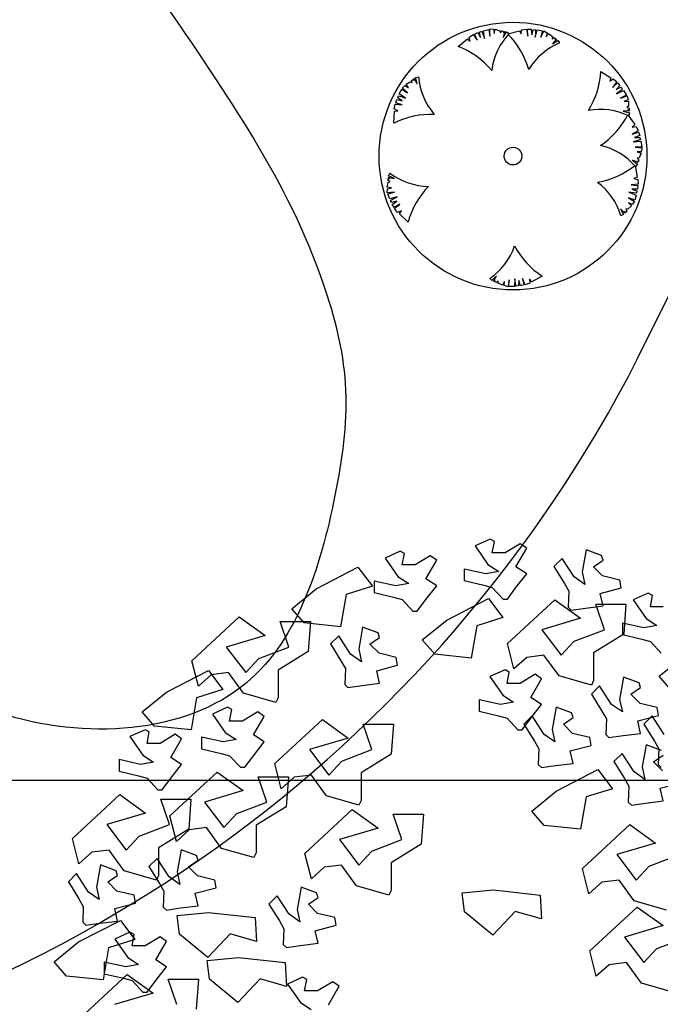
# Model space of a CAD drawing. Header units: millimetres. Extents: x -64078 to -62795, y 13127 to 13405.
# Tile 13 of 51: x -63778 to -63764, y 13229 to 13251. Entities that reach past the tile are written whole.
import ezdxf

# ---------------------------------------------------------------- set-up
doc = ezdxf.new("R2010")
doc.units = ezdxf.units.MM
doc.header["$LTSCALE"] = 1000
doc.header["$MEASUREMENT"] = 0
doc.linetypes.add('ACAD_ISO02W100', pattern=[15, 12, -3])
for name, color, linetype in [('A绿-1', 94, 'Continuous'), ('dixing', 251, 'ACAD_ISO02W100'), ('PLANT', 100, 'Continuous'), ('SEP', 50, 'Continuous'), ('图例', 3, 'Continuous'), ('方格网', 252, 'Continuous'), ('灌木线', 81, 'Continuous')]:
    doc.layers.add(name, color=color, linetype=linetype)
doc.styles.get("Standard").update_dxf_attribs({"font": 'gbenor.shx', "bigfont": 'gbcbig.shx'})
doc.linetypes.add('ZIGZAG', pattern='A,0.0001,-0.2,[131,ltypeshp.shx,S=0.2,R=0,X=-0.2,Y=0],-0.4,[131,ltypeshp.shx,S=0.2,R=180,X=0.2,Y=0],-0.2', length=0.8001)

# ---------------------------------------------------------------- blocks, each defined once
blk = doc.blocks.new('A$C731A4ECB')
at = {"layer": 'PLANT'}
for p, q in [((8760, 16696, -10549), (8457, 16557, -10549)), ((8846, 16649, -10549), (8760, 16696, -10549)), ((8803, 16418, -10549), (8846, 16649, -10549)), ((6951, 16455, -10549), (6648, 16315, -10549)), ((7037, 16408, -10549), (6951, 16455, -10549)), ((8457, 16557, -10549), (8716, 16186, -10549)), ((9366, 16603, -10549), (9063, 16418, -10549)), ((9279, 16139, -10549), (9496, 16511, -10549)), ((9496, 16511, -10549), (9366, 16603, -10549)), ((10687, 16481, -10549), (10608, 16035, -10549)), ((11000, 16365, -10549), (10687, 16481, -10549)), ((6648, 16315, -10549), (6907, 15945, -10549)), ((6994, 16177, -10549), (7037, 16408, -10549)), ((7557, 16362, -10549), (7254, 16177, -10549)), ((7470, 15898, -10549), (7686, 16270, -10549)), ((7686, 16270, -10549), (7557, 16362, -10549)), ((9063, 16418, -10549), (8803, 16418, -10549)), ((10206, 16307, -10549), (10042, 16142, -10549)), ((10446, 15935, -10549), (10206, 16307, -10549)), ((10834, 16138, -10549), (11028, 16271, -10549)), ((11028, 16271, -10549), (11000, 16365, -10549)), ((5265, 15697, -10549), (6105, 16130, -10549)), ((6105, 16130, -10549), (6394, 15748, -10549)), ((7254, 16177, -10549), (6994, 16177, -10549)), ((8672, 15999, -10549), (8240, 16093, -10549)), ((8240, 16093, -10549), (8240, 15861, -10549)), ((8933, 16046, -10549), (8672, 15999, -10549)), ((8716, 16186, -10549), (8933, 16046, -10549)), ((9496, 15999, -10549), (9279, 16139, -10549)), ((10042, 16142, -10549), (10252, 15801, -10549)), ((10608, 16035, -10549), (10663, 15784, -10549)), ((11018, 15954, -10549), (10834, 16138, -10549)), ((6863, 15758, -10549), (6431, 15852, -10549)), ((6431, 15852, -10549), (6431, 15620, -10549)), ((6907, 15945, -10549), (7124, 15805, -10549)), ((7686, 15758, -10549), (7470, 15898, -10549)), ((8240, 15861, -10549), (8630, 15768, -10549)), ((9279, 15721, -10549), (9496, 15999, -10549)), ((10663, 15784, -10549), (10446, 15935, -10549)), ((11363, 15871, -10549), (11018, 15954, -10549)), ((11389, 15714, -10549), (11363, 15871, -10549)), ((4773, 15297, -10549), (5265, 15697, -10549)), ((6394, 15748, -10549), (5867, 15581, -10549)), ((7124, 15805, -10549), (6863, 15758, -10549)), ((7470, 15480, -10549), (7686, 15758, -10549)), ((8630, 15768, -10549), (8803, 15721, -10549)), ((8803, 15721, -10549), (9019, 15489, -10549)), ((9106, 15489, -10549), (9279, 15721, -10549)), ((10252, 15801, -10549), (10341, 15646, -10549)), ((10341, 15646, -10549), (10330, 15328, -10549)), ((10973, 15604, -10549), (11389, 15714, -10549)), ((5867, 15581, -10549), (5757, 14935, -10549)), ((6431, 15620, -10549), (6821, 15527, -10549)), ((6821, 15527, -10549), (6994, 15480, -10549)), ((6994, 15480, -10549), (7210, 15248, -10549)), ((7297, 15248, -10549), (7470, 15480, -10549)), ((7888, 15068, -10549), (8728, 15501, -10549)), ((8728, 15501, -10549), (9017, 15119, -10549)), ((9019, 15489, -10549), (9106, 15489, -10549)), ((9106, 14596, -10549), (10059, 15478, -10549)), ((10059, 15478, -10549), (10578, 15107, -10549)), ((11028, 15353, -10549), (10973, 15604, -10549)), ((11936, 15611, -10549), (11633, 15472, -10549)), ((11633, 15472, -10549), (11892, 15101, -10549)), ((12022, 15564, -10549), (11936, 15611, -10549)), ((11979, 15333, -10549), (12022, 15564, -10549)), ((5022, 15010, -10549), (4773, 15297, -10549)), ((7210, 15248, -10549), (7297, 15248, -10549)), ((10330, 15328, -10549), (10391, 15267, -10549)), ((10391, 15267, -10549), (10678, 15309, -10549)), ((10678, 15309, -10549), (11028, 15353, -10549)), ((10881, 15386, -10549), (11488, 15386, -10549)), ((11055, 14874, -10549), (10881, 15386, -10549)), ((11488, 15386, -10549), (11445, 14782, -10549)), ((12239, 15333, -10549), (11979, 15333, -10549)), ((2768, 14249, -10549), (3721, 15131, -10549)), ((3721, 15131, -10549), (4240, 14759, -10549)), ((4543, 15038, -10549), (5149, 15038, -10549)), ((4717, 14527, -10549), (4543, 15038, -10549)), ((5149, 15038, -10549), (5107, 14434, -10549)), ((7397, 14668, -10549), (7888, 15068, -10549)), ((9017, 15119, -10549), (8491, 14952, -10549)), ((10578, 15107, -10549), (9799, 14874, -10549)), ((11892, 15101, -10549), (12109, 14962, -10549)), ((5757, 14935, -10549), (5022, 15010, -10549)), ((6198, 14928, -10549), (6119, 14482, -10549)), ((6511, 14812, -10549), (6198, 14928, -10549)), ((8491, 14952, -10549), (8380, 14306, -10549)), ((9799, 14874, -10549), (10188, 14364, -10549)), ((10449, 14643, -10549), (11055, 14874, -10549)), ((11848, 14915, -10549), (11416, 15008, -10549)), ((11416, 15008, -10549), (11416, 14776, -10549)), ((12109, 14962, -10549), (11848, 14915, -10549)), ((4240, 14759, -10549), (3460, 14527, -10549)), ((5717, 14754, -10549), (5553, 14589, -10549)), ((5957, 14382, -10549), (5717, 14754, -10549)), ((6345, 14585, -10549), (6539, 14718, -10549)), ((6539, 14718, -10549), (6511, 14812, -10549)), ((7646, 14381, -10549), (7397, 14668, -10549)), ((10188, 14364, -10549), (10449, 14643, -10549)), ((11445, 14782, -10549), (10839, 14411, -10549)), ((11416, 14776, -10549), (11806, 14684, -10549)), ((11806, 14684, -10549), (11979, 14637, -10549)), ((3460, 14527, -10549), (3850, 14017, -10549)), ((4111, 14296, -10549), (4717, 14527, -10549)), ((5553, 14589, -10549), (5763, 14248, -10549)), ((6119, 14482, -10549), (6174, 14230, -10549)), ((6529, 14401, -10549), (6345, 14585, -10549)), ((9236, 14086, -10549), (9106, 14596, -10549)), ((11979, 14637, -10549), (12195, 14405, -10549)), ((2898, 13739, -10549), (2768, 14249, -10549)), ((3850, 14017, -10549), (4111, 14296, -10549)), ((5107, 14434, -10549), (4500, 14063, -10549)), ((5763, 14248, -10549), (5852, 14093, -10549)), ((6174, 14230, -10549), (5957, 14382, -10549)), ((6874, 14318, -10549), (6529, 14401, -10549)), ((6900, 14161, -10549), (6874, 14318, -10549)), ((8380, 14306, -10549), (7646, 14381, -10549)), ((9496, 14318, -10549), (9236, 14086, -10549)), ((9842, 14364, -10549), (9496, 14318, -10549)), ((10146, 13947, -10549), (9842, 14364, -10549)), ((10839, 14411, -10549), (10839, 13854, -10549)), ((12156, 13941, -10549), (12647, 14341, -10549)), ((2260, 13621, -10549), (3100, 14055, -10549)), ((3100, 14055, -10549), (3389, 13673, -10549)), ((4500, 14063, -10549), (4500, 13506, -10549)), ((5852, 14093, -10549), (5841, 13775, -10549)), ((6484, 14051, -10549), (6900, 14161, -10549)), ((6539, 13800, -10549), (6484, 14051, -10549)), ((9059, 14071, -10549), (8755, 13931, -10549)), ((9145, 14024, -10549), (9059, 14071, -10549)), ((3157, 13971, -10549), (2898, 13739, -10549)), ((3504, 14017, -10549), (3157, 13971, -10549)), ((3807, 13599, -10549), (3504, 14017, -10549)), ((8755, 13931, -10549), (9015, 13561, -10549)), ((9101, 13793, -10549), (9145, 14024, -10549)), ((9665, 13978, -10549), (9362, 13793, -10549)), ((9578, 13514, -10549), (9794, 13885, -10549)), ((9794, 13885, -10549), (9665, 13978, -10549)), ((10795, 13761, -10549), (10146, 13947, -10549)), ((10839, 13854, -10549), (10795, 13761, -10549)), ((11440, 13920, -10549), (11362, 13474, -10549)), ((11753, 13804, -10549), (11440, 13920, -10549)), ((12405, 13654, -10549), (12156, 13941, -10549)), ((3389, 13673, -10549), (2863, 13506, -10549)), ((5841, 13775, -10549), (5902, 13714, -10549)), ((5902, 13714, -10549), (6189, 13756, -10549)), ((6189, 13756, -10549), (6539, 13800, -10549)), ((9362, 13793, -10549), (9101, 13793, -10549)), ((10960, 13745, -10549), (10795, 13581, -10549)), ((11199, 13373, -10549), (10960, 13745, -10549)), ((11587, 13577, -10549), (11781, 13710, -10549)), ((11781, 13710, -10549), (11753, 13804, -10549)), ((1769, 13222, -10549), (2260, 13621, -10549)), ((2863, 13506, -10549), (2752, 12860, -10549)), ((4457, 13414, -10549), (3807, 13599, -10549)), ((4500, 13506, -10549), (4457, 13414, -10549)), ((8971, 13374, -10549), (8539, 13468, -10549)), ((8539, 13468, -10549), (8539, 13236, -10549)), ((9015, 13561, -10549), (9232, 13421, -10549)), ((9794, 13374, -10549), (9578, 13514, -10549)), ((10795, 13581, -10549), (11005, 13240, -10549)), ((11362, 13474, -10549), (11416, 13222, -10549)), ((11771, 13393, -10549), (11587, 13577, -10549)), ((3484, 13317, -10549), (3181, 13178, -10549)), ((3570, 13271, -10549), (3484, 13317, -10549)), ((3527, 13039, -10549), (3570, 13271, -10549)), ((9232, 13421, -10549), (8971, 13374, -10549)), ((9578, 13096, -10549), (9794, 13374, -10549)), ((10084, 13317, -10549), (10006, 12871, -10549)), ((10397, 13201, -10549), (10084, 13317, -10549)), ((11416, 13222, -10549), (11199, 13373, -10549)), ((12117, 13310, -10549), (11771, 13393, -10549)), ((12143, 13153, -10549), (12117, 13310, -10549)), ((2018, 12934, -10549), (1769, 13222, -10549)), ((3181, 13178, -10549), (3440, 12807, -10549)), ((4090, 13225, -10549), (3787, 13039, -10549)), ((4003, 12760, -10549), (4220, 13132, -10549)), ((4220, 13132, -10549), (4090, 13225, -10549)), ((4435, 12186, -10549), (5389, 13068, -10549)), ((5389, 13068, -10549), (5907, 12696, -10549)), ((8539, 13236, -10549), (8928, 13143, -10549)), ((8928, 13143, -10549), (9101, 13096, -10549)), ((9101, 13096, -10549), (9318, 12864, -10549)), ((9405, 12864, -10549), (9578, 13096, -10549)), ((9604, 13143, -10549), (9439, 12978, -10549)), ((9843, 12771, -10549), (9604, 13143, -10549)), ((10231, 12974, -10549), (10425, 13107, -10549)), ((10425, 13107, -10549), (10397, 13201, -10549)), ((11005, 13240, -10549), (11095, 13085, -10549)), ((11095, 13085, -10549), (11084, 12767, -10549)), ((11726, 13043, -10549), (12143, 13153, -10549)), ((12014, 13143, -10549), (11850, 12978, -10549)), ((12254, 12771, -10549), (12014, 13143, -10549)), ((1827, 12865, -10549), (1523, 12726, -10549)), ((1913, 12819, -10549), (1827, 12865, -10549)), ((2752, 12860, -10549), (2018, 12934, -10549)), ((3787, 13039, -10549), (3527, 13039, -10549)), ((6211, 12975, -10549), (6817, 12975, -10549)), ((6385, 12464, -10549), (6211, 12975, -10549)), ((6817, 12975, -10549), (6774, 12371, -10549)), ((9318, 12864, -10549), (9405, 12864, -10549)), ((9439, 12978, -10549), (9649, 12637, -10549)), ((10006, 12871, -10549), (10060, 12620, -10549)), ((10415, 12790, -10549), (10231, 12974, -10549)), ((11781, 12791, -10549), (11726, 13043, -10549)), ((11850, 12978, -10549), (12060, 12637, -10549)), ((1523, 12726, -10549), (1783, 12355, -10549)), ((1869, 12587, -10549), (1913, 12819, -10549)), ((2433, 12773, -10549), (2130, 12587, -10549)), ((2346, 12308, -10549), (2562, 12680, -10549)), ((2562, 12680, -10549), (2433, 12773, -10549)), ((3396, 12621, -10549), (2964, 12715, -10549)), ((2964, 12715, -10549), (2964, 12482, -10549)), ((3657, 12668, -10549), (3396, 12621, -10549)), ((3440, 12807, -10549), (3657, 12668, -10549)), ((4220, 12621, -10549), (4003, 12760, -10549)), ((5907, 12696, -10549), (5128, 12464, -10549)), ((10060, 12620, -10549), (9843, 12771, -10549)), ((10761, 12707, -10549), (10415, 12790, -10549)), ((10787, 12550, -10549), (10761, 12707, -10549)), ((11084, 12767, -10549), (11145, 12706, -10549)), ((11145, 12706, -10549), (11431, 12748, -10549)), ((11431, 12748, -10549), (11781, 12791, -10549)), ((2130, 12587, -10549), (1869, 12587, -10549)), ((2964, 12482, -10549), (3354, 12390, -10549)), ((4003, 12343, -10549), (4220, 12621, -10549)), ((9649, 12637, -10549), (9739, 12482, -10549)), ((9739, 12482, -10549), (9728, 12164, -10549)), ((10370, 12440, -10549), (10787, 12550, -10549)), ((11892, 12564, -10549), (11814, 12118, -10549)), ((12205, 12448, -10549), (11892, 12564, -10549)), ((12060, 12637, -10549), (12149, 12482, -10549)), ((12149, 12482, -10549), (12138, 12164, -10549)), ((1783, 12355, -10549), (2000, 12216, -10549)), ((2562, 12169, -10549), (2346, 12308, -10549)), ((3354, 12390, -10549), (3527, 12343, -10549)), ((3527, 12343, -10549), (3743, 12111, -10549)), ((3830, 12111, -10549), (4003, 12343, -10549)), ((5128, 12464, -10549), (5518, 11954, -10549)), ((5778, 12233, -10549), (6385, 12464, -10549)), ((6774, 12371, -10549), (6168, 12000, -10549)), ((10425, 12189, -10549), (10370, 12440, -10549)), ((11412, 12389, -10549), (11247, 12225, -10549)), ((11651, 12017, -10549), (11412, 12389, -10549)), ((12039, 12221, -10549), (12233, 12354, -10549)), ((1739, 12169, -10549), (1307, 12263, -10549)), ((1307, 12263, -10549), (1307, 12030, -10549)), ((2000, 12216, -10549), (1739, 12169, -10549)), ((2346, 11891, -10549), (2562, 12169, -10549)), ((3743, 12111, -10549), (3830, 12111, -10549)), ((4565, 11676, -10549), (4435, 12186, -10549)), ((5518, 11954, -10549), (5778, 12233, -10549)), ((9728, 12164, -10549), (9789, 12103, -10549)), ((9789, 12103, -10549), (10075, 12145, -10549)), ((10075, 12145, -10549), (10425, 12189, -10549)), ((11247, 12225, -10549), (11457, 11884, -10549)), ((11814, 12118, -10549), (11868, 11866, -10549)), ((12223, 12037, -10549), (12039, 12221, -10549)), ((12138, 12164, -10549), (12199, 12103, -10549)), ((1307, 12030, -10549), (1696, 11938, -10549)), ((1696, 11938, -10549), (1869, 11891, -10549)), ((1869, 11891, -10549), (2086, 11659, -10549)), ((2173, 11659, -10549), (2346, 11891, -10549)), ((2326, 11131, -10549), (3279, 12013, -10549)), ((3279, 12013, -10549), (3798, 11641, -10549)), ((4101, 11920, -10549), (4708, 11920, -10549)), ((4275, 11409, -10549), (4101, 11920, -10549)), ((4825, 11908, -10549), (4565, 11676, -10549)), ((4708, 11920, -10549), (4665, 11316, -10549)), ((5172, 11954, -10549), (4825, 11908, -10549)), ((5475, 11536, -10549), (5172, 11954, -10549)), ((6168, 12000, -10549), (6168, 11443, -10549)), ((10086, 11629, -10549), (10926, 12062, -10549)), ((10926, 12062, -10549), (11215, 11680, -10549)), ((11457, 11884, -10549), (11547, 11729, -10549)), ((11868, 11866, -10549), (11651, 12017, -10549)), ((11215, 11680, -10549), (10689, 11513, -10549)), ((11547, 11729, -10549), (11536, 11411, -10549)), ((12178, 11687, -10549), (12595, 11797, -10549)), ((12233, 11435, -10549), (12178, 11687, -10549)), ((367, 10679, -10549), (1321, 11561, -10549)), ((1321, 11561, -10549), (1839, 11189, -10549)), ((2086, 11659, -10549), (2173, 11659, -10549)), ((3798, 11641, -10549), (3019, 11409, -10549)), ((6124, 11351, -10549), (5475, 11536, -10549)), ((9595, 11229, -10549), (10086, 11629, -10549)), ((10689, 11513, -10549), (10578, 10867, -10549)), ((2143, 11468, -10549), (2749, 11468, -10549)), ((2317, 10957, -10549), (2143, 11468, -10549)), ((2749, 11468, -10549), (2706, 10864, -10549)), ((3019, 11409, -10549), (3408, 10899, -10549)), ((3669, 11178, -10549), (4275, 11409, -10549)), ((4665, 11316, -10549), (4059, 10946, -10549)), ((6168, 11443, -10549), (6124, 11351, -10549)), ((11536, 11411, -10549), (11597, 11350, -10549)), ((11597, 11350, -10549), (11883, 11392, -10549)), ((11883, 11392, -10549), (12233, 11435, -10549)), ((1839, 11189, -10549), (1060, 10957, -10549)), ((2456, 10621, -10549), (2326, 11131, -10549)), ((3408, 10899, -10549), (3669, 11178, -10549)), ((5038, 10378, -10549), (5991, 11260, -10549)), ((5991, 11260, -10549), (6510, 10888, -10549)), ((6813, 11167, -10549), (7420, 11167, -10549)), ((6987, 10656, -10549), (6813, 11167, -10549)), ((7420, 11167, -10549), (7377, 10563, -10549)), ((9844, 10942, -10549), (9595, 11229, -10549)), ((1060, 10957, -10549), (1450, 10447, -10549)), ((1710, 10726, -10549), (2317, 10957, -10549)), ((3063, 10899, -10549), (2716, 10853, -10549)), ((3366, 10481, -10549), (3063, 10899, -10549)), ((4059, 10946, -10549), (4059, 10389, -10549)), ((6510, 10888, -10549), (5731, 10656, -10549)), ((10578, 10867, -10549), (9844, 10942, -10549)), ((10613, 10076, -10549), (11566, 10958, -10549)), ((11566, 10958, -10549), (12085, 10587, -10549)), ((1450, 10447, -10549), (1710, 10726, -10549)), ((2706, 10864, -10549), (2100, 10494, -10549)), ((2716, 10853, -10549), (2456, 10621, -10549)), ((497, 10169, -10549), (367, 10679, -10549)), ((2100, 10494, -10549), (2100, 9937, -10549)), ((5731, 10656, -10549), (6120, 10146, -10549)), ((6381, 10425, -10549), (6987, 10656, -10549)), ((7377, 10563, -10549), (6771, 10192, -10549)), ((12085, 10587, -10549), (11305, 10354, -10549)), ((757, 10401, -10549), (497, 10169, -10549)), ((1104, 10447, -10549), (757, 10401, -10549)), ((1407, 10029, -10549), (1104, 10447, -10549)), ((2551, 10454, -10549), (2472, 10009, -10549)), ((2864, 10339, -10549), (2551, 10454, -10549)), ((2892, 10244, -10549), (2864, 10339, -10549)), ((4015, 10296, -10549), (3366, 10481, -10549)), ((4059, 10389, -10549), (4015, 10296, -10549)), ((5168, 9868, -10549), (5038, 10378, -10549)), ((6120, 10146, -10549), (6381, 10425, -10549)), ((11305, 10354, -10549), (11695, 9844, -10549)), ((11956, 10123, -10549), (12562, 10354, -10549)), ((932, 10147, -10549), (853, 9702, -10549)), ((1245, 10031, -10549), (932, 10147, -10549)), ((2070, 10280, -10549), (1906, 10116, -10549)), ((1906, 10116, -10549), (2116, 9775, -10549)), ((2310, 9908, -10549), (2070, 10280, -10549)), ((2698, 10112, -10549), (2892, 10244, -10549)), ((2882, 9928, -10549), (2698, 10112, -10549)), ((5428, 10100, -10549), (5168, 9868, -10549)), ((5775, 10146, -10549), (5428, 10100, -10549)), ((6078, 9728, -10549), (5775, 10146, -10549)), ((6771, 10192, -10549), (6771, 9635, -10549)), ((11695, 9844, -10549), (11956, 10123, -10549)), ((451, 9973, -10549), (287, 9809, -10549)), ((690, 9601, -10549), (451, 9973, -10549)), ((1078, 9805, -10549), (1273, 9937, -10549)), ((1273, 9937, -10549), (1245, 10031, -10549)), ((2056, 9844, -10549), (1407, 10029, -10549)), ((2100, 9937, -10549), (2056, 9844, -10549)), ((2527, 9757, -10549), (2310, 9908, -10549)), ((2472, 10009, -10549), (2527, 9757, -10549)), ((3227, 9844, -10549), (2882, 9928, -10549)), ((10743, 9566, -10549), (10613, 10076, -10549)), ((287, 9809, -10549), (497, 9468, -10549)), ((853, 9702, -10549), (908, 9450, -10549)), ((1262, 9621, -10549), (1078, 9805, -10549)), ((2116, 9775, -10549), (2205, 9619, -10549)), ((3253, 9687, -10549), (3227, 9844, -10549)), ((4962, 9701, -10549), (4883, 9255, -10549)), ((5275, 9585, -10549), (4962, 9701, -10549)), ((6727, 9543, -10549), (6078, 9728, -10549)), ((11002, 9798, -10549), (10743, 9566, -10549)), ((11349, 9844, -10549), (11002, 9798, -10549)), ((11652, 9427, -10549), (11349, 9844, -10549)), ((908, 9450, -10549), (690, 9601, -10549)), ((1608, 9537, -10549), (1262, 9621, -10549)), ((1634, 9380, -10549), (1608, 9537, -10549)), ((2205, 9619, -10549), (2194, 9302, -10549)), ((2837, 9578, -10549), (3253, 9687, -10549)), ((2892, 9326, -10549), (2837, 9578, -10549)), ((4481, 9527, -10549), (4317, 9362, -10549)), ((4720, 9155, -10549), (4481, 9527, -10549)), ((5303, 9491, -10549), (5275, 9585, -10549)), ((6771, 9635, -10549), (6727, 9543, -10549)), ((8195, 9585, -10549), (8826, 9645, -10549)), ((8243, 9208, -10549), (8195, 9585, -10549)), ((8826, 9645, -10549), (9765, 9540, -10549)), ((9765, 9540, -10549), (9794, 9062, -10549)), ((497, 9468, -10549), (586, 9312, -10549)), ((586, 9312, -10549), (575, 8995, -10549)), ((1218, 9271, -10549), (1634, 9380, -10549)), ((2194, 9302, -10549), (2255, 9241, -10549)), ((2542, 9283, -10549), (2892, 9326, -10549)), ((4317, 9362, -10549), (4527, 9021, -10549)), ((5108, 9358, -10549), (5303, 9491, -10549)), ((5293, 9174, -10549), (5108, 9358, -10549)), ((10763, 8419, -10549), (11717, 9301, -10549)), ((12301, 9241, -10549), (11652, 9427, -10549)), ((11717, 9301, -10549), (12235, 8929, -10549)), ((1272, 9019, -10549), (1218, 9271, -10549)), ((2255, 9241, -10549), (2542, 9283, -10549)), ((2470, 9133, -10549), (3100, 9193, -10549)), ((2517, 8756, -10549), (2470, 9133, -10549)), ((3100, 9193, -10549), (4039, 9088, -10549)), ((4938, 9004, -10549), (4720, 9155, -10549)), ((4883, 9255, -10549), (4938, 9004, -10549)), ((5638, 9091, -10549), (5293, 9174, -10549)), ((8813, 8739, -10549), (8243, 9208, -10549)), ((9263, 9215, -10549), (8813, 8739, -10549)), ((9794, 9062, -10549), (9263, 9215, -10549)), ((491, 8600, -10549), (1331, 9033, -10549)), ((575, 8995, -10549), (636, 8934, -10549)), ((636, 8934, -10549), (923, 8975, -10549)), ((923, 8975, -10549), (1272, 9019, -10549)), ((1331, 9033, -10549), (1620, 8651, -10549)), ((4039, 9088, -10549), (4068, 8610, -10549)), ((4527, 9021, -10549), (4616, 8866, -10549)), ((5248, 8824, -10549), (5664, 8934, -10549)), ((5664, 8934, -10549), (5638, 9091, -10549)), ((12235, 8929, -10549), (11456, 8697, -10549)), ((1525, 8797, -10549), (1222, 8658, -10549)), ((1612, 8751, -10549), (1525, 8797, -10549)), ((1568, 8519, -10549), (1612, 8751, -10549)), ((3087, 8287, -10549), (2517, 8756, -10549)), ((3538, 8763, -10549), (3087, 8287, -10549)), ((4068, 8610, -10549), (3538, 8763, -10549)), ((4616, 8866, -10549), (4605, 8549, -10549)), ((5302, 8573, -10549), (5248, 8824, -10549)), ((0, 8200, -10549), (491, 8600, -10549)), ((1620, 8651, -10549), (1094, 8484, -10549)), ((1222, 8658, -10549), (1482, 8287, -10549)), ((1828, 8519, -10549), (1568, 8519, -10549)), ((2132, 8705, -10549), (1828, 8519, -10549)), ((2044, 8240, -10549), (2261, 8612, -10549)), ((2261, 8612, -10549), (2132, 8705, -10549)), ((4605, 8549, -10549), (4666, 8487, -10549)), ((4666, 8487, -10549), (4953, 8529, -10549)), ((4953, 8529, -10549), (5302, 8573, -10549)), ((11456, 8697, -10549), (11846, 8187, -10549)), ((12106, 8466, -10549), (12713, 8697, -10549)), ((1094, 8484, -10549), (983, 7838, -10549)), ((10893, 7909, -10549), (10763, 8419, -10549)), ((11846, 8187, -10549), (12106, 8466, -10549)), ((249, 7913, -10549), (0, 8200, -10549)), ((1438, 8101, -10549), (1005, 8195, -10549)), ((1005, 8195, -10549), (1005, 7962, -10549)), ((1698, 8148, -10549), (1438, 8101, -10549)), ((1482, 8287, -10549), (1698, 8148, -10549)), ((2261, 8101, -10549), (2044, 8240, -10549)), ((3072, 8229, -10549), (3703, 8289, -10549)), ((3120, 7852, -10549), (3072, 8229, -10549)), ((3703, 8289, -10549), (4642, 8184, -10549)), ((4642, 8184, -10549), (4671, 7706, -10549)), ((11153, 8141, -10549), (10893, 7909, -10549)), ((11500, 8187, -10549), (11153, 8141, -10549)), ((11803, 7769, -10549), (11500, 8187, -10549)), ((518, 7063, -10549), (1471, 7945, -10549)), ((1005, 7962, -10549), (1395, 7870, -10549)), ((1471, 7945, -10549), (1990, 7573, -10549)), ((2044, 7823, -10549), (2261, 8101, -10549)), ((983, 7838, -10549), (249, 7913, -10549)), ((1395, 7870, -10549), (1568, 7823, -10549)), ((1568, 7823, -10549), (1785, 7591, -10549)), ((1871, 7591, -10549), (2044, 7823, -10549)), ((2293, 7852, -10549), (2900, 7852, -10549)), ((2467, 7341, -10549), (2293, 7852, -10549)), ((2900, 7852, -10549), (2857, 7248, -10549)), ((3690, 7383, -10549), (3120, 7852, -10549)), ((4140, 7859, -10549), (3690, 7383, -10549)), ((4671, 7706, -10549), (4140, 7859, -10549)), ((4991, 7893, -10549), (4687, 7754, -10549)), ((4687, 7754, -10549), (4947, 7383, -10549)), ((5077, 7847, -10549), (4991, 7893, -10549)), ((5033, 7615, -10549), (5077, 7847, -10549)), ((5597, 7801, -10549), (5294, 7615, -10549)), ((5726, 7708, -10549), (5597, 7801, -10549)), ((12452, 7584, -10549), (11803, 7769, -10549)), ((1990, 7573, -10549), (1211, 7341, -10549)), ((1785, 7591, -10549), (1871, 7591, -10549)), ((5294, 7615, -10549), (5033, 7615, -10549)), ((5510, 7336, -10549), (5726, 7708, -10549)), ((4947, 7383, -10549), (5164, 7244, -10549))]:
    blk.add_line(p, q, dxfattribs=at)
at = {"layer": 'PLANT', "width": 0.8, "flags": 9}
for tag, p in [('XSIZE', (8458, 8121, -10549)), ('YSIZE', (8458, 8078, -10549))]:
    blk.add_attdef(tag, p, '', height=3.36, dxfattribs=at)
blk = doc.blocks.new('榉树')
at = {"layer": 'PLANT', "xscale": 0.26, "yscale": 0.26, "zscale": 0.26}
blk.add_blockref('A$C731A4ECB', (0, 0, -10548.6), dxfattribs=at)
blk = doc.blocks.new('黄杨球')
at = {"layer": 'A绿-1', "color": 61}
for p, q in [((-973, 123), (-931, 142)), ((-938, 48), (-973, 123)), ((-931, 142), (-898, 83)), ((-909, 147), (-884, 159)), ((-898, 83), (-909, 147)), ((-884, 159), (-868, 129)), ((-868, 129), (-846, 71)), ((-861, 166), (-795, 183)), ((-846, 71), (-861, 166)), ((-795, 183), (-782, 100)), ((-782, 100), (-781, 189)), ((-781, 189), (-732, 183)), ((-732, 183), (-726, 132)), ((-726, 132), (-713, 183)), ((-713, 183), (-655, 166)), ((-655, 166), (-647, 139)), ((-647, 139), (-631, 163)), ((-631, 163), (-605, 158)), ((-595, 157), (-615, 83)), ((-615, 83), (-572, 150)), ((-605, 158), (-610, 138)), ((-610, 138), (-595, 157)), ((-572, 150), (-541, 131)), ((-556, 125), (-412, 165)), ((-412, 165), (-393, 126)), ((-393, 126), (-386, 176)), ((-386, 176), (-325, 184)), ((-325, 184), (-309, 99)), ((-309, 99), (-311, 182)), ((-311, 182), (-265, 182)), ((-265, 182), (-259, 114)), ((-259, 114), (-242, 177)), ((-242, 177), (-214, 178)), ((-216, 83), (-191, 176)), ((-212, 144), (-216, 83)), ((-214, 178), (-212, 144)), ((-191, 176), (-124, 164)), ((-124, 164), (-145, 83)), ((-145, 83), (-108, 164)), ((-108, 164), (-66, 138)), ((-66, 138), (-82, 89)), ((-82, 89), (-49, 130)), ((-49, 130), (-3, 91)), ((-1174, -29), (-1059, 67)), ((-1059, 67), (-1025, 38)), ((-1040, 88), (-987, 120)), ((-1025, 38), (-1040, 88)), ((-987, 120), (-938, 48)), ((-3, 91), (-6, 63)), ((-6, 63), (18, 79)), ((49, 59), (0, 0)), ((0, 0), (67, 43)), ((18, 79), (40, 64)), ((40, 64), (27, 48)), ((27, 48), (49, 59)), ((67, 43), (87, 13)), ((599, -343), (725, -423)), ((-1825, -499), (-1773, -467)), ((-1773, -467), (-1748, -478)), ((-1755, -451), (-1734, -434)), ((-1748, -478), (-1755, -451)), ((-1734, -434), (-1722, -451)), ((-1722, -451), (-1727, -427)), ((-1727, -427), (-1685, -492)), ((-1706, -415), (-1671, -405)), ((-1685, -492), (-1706, -415)), ((725, -423), (709, -464)), ((709, -464), (751, -435)), ((797, -475), (745, -544)), ((745, -544), (805, -487)), ((751, -435), (797, -475)), ((805, -487), (837, -521)), ((-1911, -619), (-1879, -559)), ((-1879, -559), (-1809, -605)), ((-1874, -545), (-1837, -512)), ((-1809, -605), (-1874, -545)), ((-1837, -512), (-1796, -542)), ((-1796, -542), (-1825, -499)), ((837, -521), (790, -571)), ((790, -571), (847, -541)), ((795, -624), (881, -580)), ((843, -586), (795, -624)), ((867, -561), (843, -586)), ((847, -541), (867, -561)), ((881, -580), (917, -638)), ((-1954, -731), (-1941, -687)), ((-1875, -756), (-1954, -731)), ((-1941, -687), (-1874, -703)), ((-1928, -668), (-1921, -641)), ((-1874, -703), (-1928, -668)), ((-1921, -641), (-1888, -649)), ((-1831, -672), (-1911, -619)), ((-1888, -649), (-1831, -672)), ((917, -638), (843, -676)), ((843, -676), (927, -650)), ((937, -698), (890, -719)), ((890, -719), (942, -716)), ((927, -650), (937, -698)), ((942, -716), (944, -776)), ((-1976, -982), (-1970, -833)), ((-1972, -804), (-1961, -744)), ((-1926, -827), (-1972, -804)), ((-1970, -833), (-1926, -827)), ((-1961, -744), (-1875, -756)), ((955, -836), (878, -840)), ((878, -840), (955, -861)), ((944, -776), (921, -793)), ((921, -793), (949, -800)), ((952, -826), (932, -828)), ((932, -828), (955, -836)), ((949, -800), (952, -826)), ((936, -884), (1019, -1007)), ((955, -861), (946, -896)), ((1019, -1007), (987, -1038)), ((987, -1038), (1037, -1029)), ((1064, -1085), (987, -1126)), ((987, -1126), (1066, -1099)), ((1037, -1029), (1064, -1085)), ((1066, -1099), (1081, -1143)), ((1060, -1205), (1001, -1220)), ((1001, -1220), (1097, -1215)), ((1081, -1143), (1018, -1169)), ((1018, -1169), (1082, -1166)), ((1092, -1192), (1060, -1205)), ((1082, -1166), (1092, -1192)), ((1097, -1215), (1106, -1283)), ((1106, -1283), (1023, -1287)), ((1023, -1287), (1111, -1297)), ((1100, -1345), (1049, -1345)), ((1049, -1345), (1098, -1364)), ((1111, -1297), (1100, -1345)), ((1060, -1479), (989, -1451)), ((989, -1451), (1051, -1501)), ((1062, -1469), (1043, -1462)), ((1043, -1462), (1060, -1479)), ((1075, -1420), (1047, -1425)), ((1047, -1425), (1069, -1444)), ((1069, -1444), (1062, -1469)), ((1098, -1364), (1075, -1420)), ((1024, -1515), (1049, -1661)), ((1051, -1501), (1028, -1530)), ((-2051, -1696), (-2049, -1670)), ((-2025, -1709), (-2051, -1696)), ((-2051, -1721), (-2025, -1709)), ((-2028, -1672), (-2049, -1660)), ((-2049, -1660), (-1973, -1672)), ((-2049, -1670), (-2028, -1672)), ((-2044, -1636), (-2029, -1603)), ((-1973, -1672), (-2044, -1636)), ((1049, -1661), (1008, -1677)), ((1008, -1677), (1057, -1689)), ((1057, -1689), (1059, -1750)), ((-2062, -1780), (-2051, -1721)), ((-2010, -1788), (-2062, -1780)), ((-2061, -1848), (-2060, -1799)), ((-2060, -1799), (-2010, -1788)), ((1059, -1750), (972, -1757)), ((972, -1757), (1055, -1764)), ((1051, -1810), (982, -1809)), ((982, -1809), (1043, -1832)), ((1043, -1832), (1041, -1860)), ((1055, -1764), (1051, -1810)), ((-1973, -1840), (-2061, -1848)), ((-2053, -1861), (-1973, -1840)), ((-2030, -1925), (-2053, -1861)), ((-1937, -1901), (-2030, -1925)), ((-2021, -1947), (-1992, -1928)), ((-2006, -1971), (-2021, -1947)), ((-1943, -1954), (-2006, -1971)), ((-1999, -1993), (-1943, -1954)), ((-1992, -1928), (-1937, -1901)), ((1017, -1948), (940, -1918)), ((940, -1918), (1016, -1964)), ((1007, -1858), (946, -1848)), ((946, -1848), (1036, -1883)), ((1041, -1860), (1007, -1858)), ((1036, -1883), (1017, -1948)), ((-1976, -2032), (-1999, -1993)), ((-1904, -1989), (-1976, -2032)), ((-1970, -2046), (-1904, -1989)), ((-1933, -2095), (-1970, -2046)), ((-1886, -2075), (-1933, -2095)), ((-1910, -2112), (-1886, -2075)), ((895, -2109), (842, -2054)), ((842, -2054), (877, -2125)), ((918, -2080), (901, -2100)), ((933, -2061), (905, -2055)), ((905, -2055), (918, -2080)), ((976, -2019), (933, -2061)), ((986, -2003), (939, -1982)), ((939, -1982), (976, -2019)), ((1016, -1964), (986, -2003)), ((-1804, -2216), (-1910, -2112)), ((877, -2125), (846, -2142)), ((901, -2100), (886, -2086)), ((886, -2086), (895, -2109)), ((-761, -2942), (-787, -2917)), ((-705, -2886), (-761, -2942)), ((-740, -2954), (-705, -2886)), ((-722, -2938), (-740, -2954)), ((-730, -2957), (-722, -2938)), ((-545, -2937), (-565, -3024)), ((-550, -3020), (-545, -2937)), ((-476, -2922), (-481, -3018)), ((-467, -2983), (-476, -2922)), ((-348, -2998), (-382, -2918)), ((-382, -2918), (-363, -2999)), ((-267, -2962), (-294, -2927)), ((-294, -2927), (-291, -2978)), ((-135, -2892), (-267, -2962)), ((-706, -2967), (-730, -2957)), ((-685, -2947), (-706, -2967)), ((-683, -2975), (-685, -2947)), ((-629, -3003), (-683, -2975)), ((-606, -2956), (-629, -3003)), ((-611, -3007), (-606, -2956)), ((-565, -3024), (-611, -3007)), ((-481, -3018), (-550, -3020)), ((-458, -3016), (-467, -2983)), ((-431, -3009), (-458, -3016)), ((-428, -2944), (-431, -3009)), ((-408, -3009), (-428, -2944)), ((-363, -2999), (-408, -3009)), ((-291, -2978), (-348, -2998))]:
    blk.add_line(p, q, dxfattribs=at)
for centre, major_axis, start_param, end_param in [((-496, -1396), (-1666, 4), 0.002082, 6.285267), ((59, -434), (752, 336), 1.965578, 2.592554), ((-1297, -602), (-951, 416), 3.830729, 4.328988), ((405, -747), (811, 147), 1.787052, 2.414028), ((-1555, -994), (-1038, 18), 3.855135, 4.353395), ((-437, -279), (-1034, 98), 2.675798, 3.174058), ((-849, -338), (821, 70), 3.138273, 3.765249), ((594, -1641), (-824, 0), 4.27097, 4.897946), ((-1513, -1912), (1036, 69), 1.467186, 1.965445), ((15, -403), (-959, 398), 2.555626, 3.053885), ((-496, -1396), (-110, 4), 0.0394752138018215, 6.322660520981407), ((403, -2067), (819, 95), 0.593876, 1.220852), ((378, -701), (-1031, 118), 1.857185, 2.355444), ((-1529, -948), (-824, 3), 0.922603, 1.549579), ((-804, -2494), (1037, 45), 2.328162, 2.826422), ((56, -2379), (823, 33), 0.251392, 0.878367), ((-1256, -2239), (-820, 83), 2.276785, 2.903761), ((439, -2027), (-1000, 279), 0.759108, 1.257367)]:
    blk.add_ellipse(centre, major_axis=major_axis, ratio=1, start_param=start_param, end_param=end_param, dxfattribs=at)

msp = doc.modelspace()

# ---------------------------------------------------------------- linework, layer by layer
at = {"layer": 'dixing', "linetype": 'ByBlock', "ltscale": 60, "elevation": -3.556, "flags": 128}
msp.add_lwpolyline([(-63825.45, 13356.729, 0.048162), (-63835.614, 13290.797, 0.203241), (-63813.844, 13235.967, 0.516041), (-63764.343, 13243.238, -0.131265), (-63731.524, 13280.911, 1.538134)], format="xyb", dxfattribs=at)
at = {"layer": 'dixing', "linetype": 'ByBlock', "ltscale": 60}
msp.add_arc((-63782.082, 13254.779), 39.067, 276.2095, 343.2161, dxfattribs=at)
at = {"layer": '方格网'}
msp.add_line((-64058.542, 13233.771), (-63698.542, 13233.771), dxfattribs=at)
at = {"layer": '灌木线', "color": 3, "linetype": 'ZIGZAG', "ltscale": 200}
msp.add_spline([(-63824.375, 13278.107, 0.189), (-63825.61, 13272.26, 0.189), (-63824.548, 13267.935, 0.189), (-63820.083, 13262.436, 0.189), (-63814.534, 13257.076, 0.189), (-63812.956, 13252.257, 0.189), (-63814.353, 13244.854, 0.189), (-63811.412, 13238.005, 0.189), (-63801.247, 13232.856, 0.189), (-63797.071, 13233.678, 0.189), (-63793.496, 13237.205, 0.189), (-63786.791, 13240.082, 0.189), (-63778.64, 13235.282, 0.189), (-63773.118, 13235.955, 0.189), (-63771.104, 13240.31, 0.189), (-63770.903, 13242.663, 0.189), (-63771.396, 13244.901, 0.189), (-63775.041, 13251.319, 0.189), (-63778.412, 13254.627, 0.189), (-63786.51, 13252.312, 0.189), (-63790.685, 13255.763, 0.189), (-63794.656, 13255.793, 0.189), (-63800.278, 13259.647, 0.189), (-63803.688, 13258.597, 0.189), (-63807.485, 13259.216, 0.189), (-63812.221, 13267.556, 0.189), (-63813.693, 13274.918, 0.189), (-63817.144, 13279.811, 0.189), (-63820.246, 13281.235, 0.189), (-63822.467, 13280.726, 0.189), (-63824.375, 13278.107, 0.189)], degree=3, dxfattribs=at)

# ---------------------------------------------------------------- block references
at = {"layer": 'SEP', "color": 7, "xscale": 0.004290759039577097, "yscale": 0.004290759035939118, "zscale": 0.004290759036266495}
msp.add_blockref('榉树', (-63777.428, 13220.552), dxfattribs=at)
at = {"layer": '图例', "color": 3, "xscale": 0.001801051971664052, "yscale": 0.001801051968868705, "zscale": 0.001801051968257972, "rotation": 0.1207963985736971}
msp.add_blockref('黄杨球', (-63766.255, 13250.279, 0.189), dxfattribs=at)

doc.saveas('drawing.dxf')
